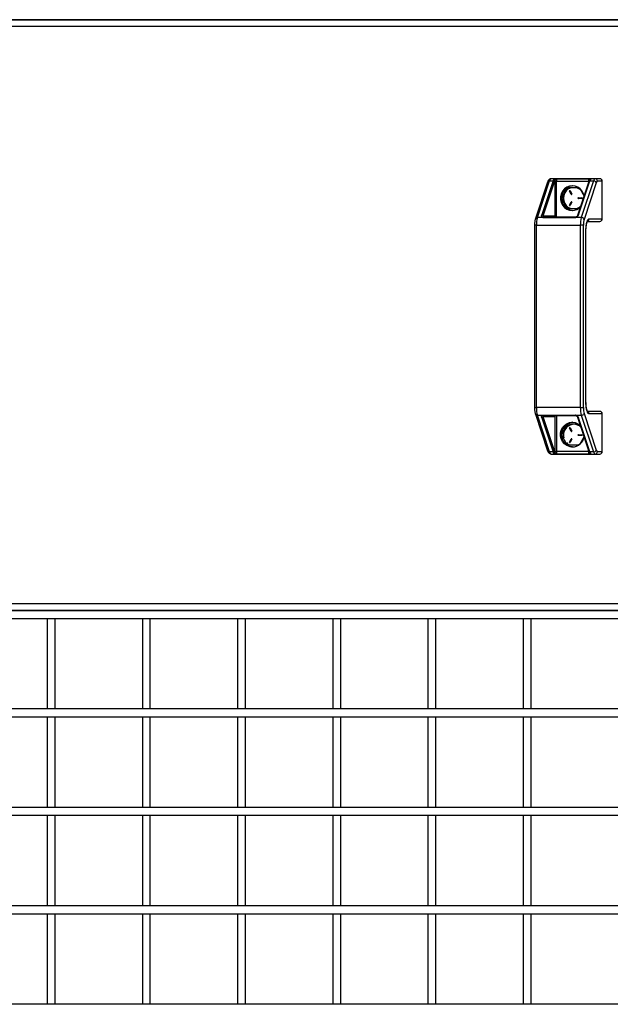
# Model space of a CAD drawing. Header units: inches. Extents: x 0.2 to 10.8, y 0.2 to 8.2.
# Tile 6 of 62: x 4.3 to 4.8, y 2.8 to 3.7. Entities that reach past the tile are written whole.
import ezdxf

# ---------------------------------------------------------------- set-up
doc = ezdxf.new("R2010")
doc.units = ezdxf.units.IN
doc.header["$MEASUREMENT"] = 0

msp = doc.modelspace()

# ---------------------------------------------------------------- linework, layer by layer
for p, q in [((3.37848, 3.67025), (5.03789, 3.67025)), ((5.03789, 3.67025), (3.37913, 3.67025)), ((3.3777, 3.66473), (5.03789, 3.66473)), ((4.73651, 3.50285), (4.74684, 3.53385)), ((4.74986, 3.53385), (4.74024, 3.50497)), ((4.74684, 3.53385), (4.74986, 3.53385)), ((4.78533, 3.53561), (4.74816, 3.53561)), ((4.7513, 3.53351), (4.7513, 3.50415)), ((4.7513, 3.53351), (4.75257, 3.53351)), ((4.75257, 3.53351), (4.77968, 3.53351)), ((4.75257, 3.50311), (4.75257, 3.53351)), ((4.75309, 3.5356), (4.7802, 3.5356)), ((4.78017, 3.53336), (4.77055, 3.50448)), ((4.77138, 3.50497), (4.78099, 3.53385)), ((4.78401, 3.53385), (4.77369, 3.50285)), ((4.77968, 3.53351), (4.77968, 3.5319)), ((4.77968, 3.53351), (4.78042, 3.53351)), ((4.78099, 3.53385), (4.78401, 3.53385)), ((4.7893, 3.53561), (4.78533, 3.53561)), ((4.79131, 3.53352), (4.78735, 3.53352)), ((4.79131, 3.50165), (4.79131, 3.53352)), ((4.79138, 3.53352), (4.79131, 3.53352)), ((4.79138, 3.50165), (4.79138, 3.53352)), ((4.74519, 3.53286), (4.73487, 3.50186)), ((4.74141, 3.50415), (4.75103, 3.53303)), ((4.75682, 3.51921), (4.76185, 3.52823)), ((4.76185, 3.52823), (4.77116, 3.52823)), ((4.76523, 3.52247), (4.76374, 3.52515)), ((4.76374, 3.52515), (4.76385, 3.52515)), ((4.76385, 3.52515), (4.76534, 3.52247)), ((4.7642, 3.52543), (4.76569, 3.52274)), ((4.77241, 3.52735), (4.77601, 3.52088)), ((4.78635, 3.53221), (4.77603, 3.5012)), ((4.75749, 3.51921), (4.75682, 3.51921)), ((4.76185, 3.51019), (4.75682, 3.51921)), ((4.76534, 3.52247), (4.76523, 3.52247)), ((4.77114, 3.51948), (4.77414, 3.51948)), ((4.77414, 3.51894), (4.77114, 3.51894)), ((4.77116, 3.51019), (4.76185, 3.51019)), ((4.76374, 3.51327), (4.76523, 3.51595)), ((4.76385, 3.51327), (4.76374, 3.51327)), ((4.76534, 3.51595), (4.76385, 3.51327)), ((4.76569, 3.51568), (4.7642, 3.513)), ((4.76534, 3.51595), (4.76523, 3.51595)), ((4.77325, 3.51259), (4.77241, 3.51107)), ((4.74114, 3.50285), (4.73651, 3.50285)), ((4.74141, 3.50415), (4.7513, 3.50415)), ((4.76858, 3.50261), (4.74147, 3.50261)), ((4.76893, 3.50311), (4.74182, 3.50311)), ((4.77369, 3.50285), (4.76907, 3.50285)), ((4.76952, 3.50329), (4.76927, 3.50318)), ((4.78026, 3.50165), (4.79131, 3.50165)), ((4.79131, 3.50165), (4.79138, 3.50165)), ((4.73414, 3.49627), (4.73414, 3.342)), ((4.73568, 3.49627), (4.73414, 3.49627)), ((4.73568, 3.49627), (4.77285, 3.49627)), ((4.73568, 3.342), (4.73568, 3.49627)), ((4.7754, 3.49627), (4.77285, 3.49627)), ((4.77285, 3.49627), (4.77285, 3.342)), ((4.7754, 3.342), (4.7754, 3.49627)), ((4.77888, 3.49956), (4.7893, 3.49956)), ((4.77756, 3.34704), (4.77756, 3.49123)), ((4.77756, 3.49123), (4.77763, 3.49123)), ((4.77763, 3.34704), (4.77763, 3.49123)), ((4.73414, 3.342), (4.73568, 3.342)), ((4.77285, 3.342), (4.73568, 3.342)), ((4.77285, 3.342), (4.7754, 3.342)), ((4.77763, 3.34704), (4.77756, 3.34704)), ((4.73487, 3.33641), (4.74519, 3.3054)), ((4.73651, 3.33542), (4.74114, 3.33542)), ((4.74684, 3.30442), (4.73651, 3.33542)), ((4.7513, 3.33412), (4.74141, 3.33412)), ((4.75103, 3.30524), (4.74141, 3.33412)), ((4.74147, 3.33566), (4.76858, 3.33566)), ((4.74182, 3.33516), (4.76893, 3.33516)), ((4.7513, 3.33412), (4.7513, 3.30475)), ((4.75257, 3.33516), (4.75257, 3.30475)), ((4.76907, 3.33542), (4.77369, 3.33542)), ((4.76927, 3.33509), (4.76952, 3.33498)), ((4.77055, 3.33379), (4.78017, 3.30491)), ((4.77369, 3.33542), (4.78401, 3.30442)), ((4.77603, 3.33707), (4.78635, 3.30606)), ((4.7893, 3.33871), (4.77888, 3.33871)), ((4.79131, 3.33662), (4.78026, 3.33662)), ((4.79131, 3.30475), (4.79131, 3.33662)), ((4.79138, 3.33662), (4.79131, 3.33662)), ((4.79138, 3.30475), (4.79138, 3.33662)), ((4.74024, 3.3333), (4.74986, 3.30442)), ((4.75682, 3.31908), (4.76185, 3.3281)), ((4.76185, 3.3281), (4.77116, 3.3281)), ((4.76401, 3.3281), (4.76384, 3.32781)), ((4.77136, 3.32781), (4.76736, 3.32781)), ((4.78099, 3.30442), (4.77138, 3.3333)), ((4.77241, 3.32722), (4.77323, 3.32574)), ((4.75682, 3.31908), (4.7576, 3.31908)), ((4.76185, 3.31006), (4.75682, 3.31908)), ((4.75973, 3.32325), (4.7576, 3.31908)), ((4.76523, 3.32195), (4.76374, 3.32463)), ((4.76374, 3.32463), (4.76385, 3.32463)), ((4.76385, 3.32463), (4.76534, 3.32195)), ((4.7642, 3.32491), (4.76569, 3.32222)), ((4.76534, 3.32195), (4.76523, 3.32195)), ((4.77114, 3.31896), (4.77414, 3.31896)), ((4.77414, 3.31842), (4.77114, 3.31842)), ((4.77601, 3.3174), (4.77241, 3.31094)), ((4.77116, 3.31006), (4.76185, 3.31006)), ((4.76374, 3.31275), (4.76523, 3.31543)), ((4.76385, 3.31275), (4.76374, 3.31275)), ((4.76534, 3.31543), (4.76385, 3.31275)), ((4.76569, 3.31516), (4.7642, 3.31248)), ((4.76534, 3.31543), (4.76523, 3.31543)), ((4.74986, 3.30442), (4.74684, 3.30442)), ((4.74816, 3.30266), (4.78533, 3.30266)), ((4.7513, 3.30475), (4.75257, 3.30475)), ((4.77968, 3.30475), (4.75257, 3.30475)), ((4.7802, 3.30267), (4.75309, 3.30267)), ((4.77968, 3.30475), (4.77968, 3.30637)), ((4.78042, 3.30475), (4.77968, 3.30475)), ((4.78401, 3.30442), (4.78099, 3.30442)), ((4.78533, 3.30266), (4.7893, 3.30266)), ((4.78735, 3.30475), (4.79131, 3.30475)), ((4.79131, 3.30475), (4.79138, 3.30475)), ((5.03789, 3.17577), (3.3777, 3.17577)), ((5.03789, 3.17025), (3.37848, 3.17025)), ((3.37913, 3.17025), (5.03789, 3.17025)), ((3.37848, 3.16359), (5.03789, 3.16359)), ((4.32205, 3.16359), (4.32205, 3.08692)), ((4.32872, 3.08692), (4.32872, 3.16359)), ((4.40255, 3.16359), (4.40255, 3.08692)), ((4.40921, 3.08692), (4.40921, 3.16359)), ((4.48304, 3.16359), (4.48304, 3.08692)), ((4.48971, 3.08692), (4.48971, 3.16359)), ((4.56353, 3.16359), (4.56353, 3.08692)), ((4.5702, 3.08692), (4.5702, 3.16359)), ((4.64403, 3.16359), (4.64403, 3.08692)), ((4.6507, 3.08692), (4.6507, 3.16359)), ((4.72452, 3.16359), (4.72452, 3.08692)), ((4.73119, 3.08692), (4.73119, 3.16359)), ((5.03789, 3.08692), (3.37848, 3.08692)), ((3.37848, 3.08025), (5.03789, 3.08025)), ((4.32205, 3.08025), (4.32205, 3.00359)), ((4.32872, 3.00359), (4.32872, 3.08025)), ((4.40255, 3.08025), (4.40255, 3.00359)), ((4.40921, 3.00359), (4.40921, 3.08025)), ((4.48304, 3.08025), (4.48304, 3.00359)), ((4.48971, 3.00359), (4.48971, 3.08025)), ((4.56353, 3.08025), (4.56353, 3.00359)), ((4.5702, 3.00359), (4.5702, 3.08025)), ((4.64403, 3.08025), (4.64403, 3.00359)), ((4.6507, 3.00359), (4.6507, 3.08025)), ((4.72452, 3.08025), (4.72452, 3.00359)), ((4.73119, 3.00359), (4.73119, 3.08025)), ((5.03789, 3.00359), (3.37848, 3.00359)), ((3.37848, 2.99692), (5.03789, 2.99692)), ((4.32205, 2.99692), (4.32205, 2.92025)), ((4.32872, 2.92025), (4.32872, 2.99692)), ((4.40255, 2.99692), (4.40255, 2.92025)), ((4.40921, 2.92025), (4.40921, 2.99692)), ((4.48304, 2.99692), (4.48304, 2.92025)), ((4.48971, 2.92025), (4.48971, 2.99692)), ((4.56353, 2.99692), (4.56353, 2.92025)), ((4.5702, 2.92025), (4.5702, 2.99692)), ((4.64403, 2.99692), (4.64403, 2.92025)), ((4.6507, 2.92025), (4.6507, 2.99692)), ((4.72452, 2.99692), (4.72452, 2.92025)), ((4.73119, 2.92025), (4.73119, 2.99692)), ((5.03789, 2.92025), (3.37848, 2.92025)), ((3.37848, 2.91359), (5.03789, 2.91359)), ((4.32205, 2.91359), (4.32205, 2.83692)), ((4.32872, 2.83692), (4.32872, 2.91359)), ((4.40255, 2.91359), (4.40255, 2.83692)), ((4.40921, 2.83692), (4.40921, 2.91359)), ((4.48304, 2.91359), (4.48304, 2.83692)), ((4.48971, 2.83692), (4.48971, 2.91359)), ((4.56353, 2.91359), (4.56353, 2.83692)), ((4.5702, 2.83692), (4.5702, 2.91359)), ((4.64403, 2.91359), (4.64403, 2.83692)), ((4.6507, 2.83692), (4.6507, 2.91359)), ((4.72452, 2.91359), (4.72452, 2.83692)), ((4.73119, 2.83692), (4.73119, 2.91359)), ((5.03789, 2.83692), (3.37848, 2.83692))]:
    msp.add_line(p, q)
at = {"flags": 128}
for points in [[(4.77605, 3.52097), (4.77554, 3.52291), (4.77441, 3.52513), (4.7728, 3.52701), (4.77081, 3.52843), (4.76854, 3.52933), (4.76613, 3.52963), (4.76372, 3.52933), (4.76145, 3.52843), (4.75946, 3.52701), (4.75785, 3.52513), (4.75672, 3.52291), (4.75614, 3.52047), (4.75614, 3.51796), (4.75672, 3.51552), (4.75785, 3.51329), (4.75946, 3.51141), (4.76145, 3.50999), (4.76372, 3.5091), (4.76613, 3.50879)], [(4.76948, 3.50328), (4.76947, 3.50327), (4.76945, 3.50326)], [(4.76944, 3.33502), (4.76947, 3.335), (4.76948, 3.33499)], [(4.76613, 3.30867), (4.76372, 3.30897), (4.76145, 3.30986), (4.75946, 3.31129), (4.75785, 3.31316), (4.75672, 3.31539), (4.75614, 3.31783), (4.75614, 3.32034), (4.75672, 3.32278), (4.75785, 3.325), (4.75946, 3.32688), (4.76145, 3.32831), (4.76372, 3.3292), (4.76613, 3.3295), (4.76854, 3.3292), (4.77081, 3.32831), (4.7728, 3.32688), (4.77288, 3.32681)]]:
    msp.add_lwpolyline(points, dxfattribs=at)
for centre, radius, start, end in [((4.7467, 3.53221), 0.00164, 85.20978, 156.68015), ((4.74896, 3.53363), 0.00213, 111.94471, 173.97008), ((4.75598, 3.53185), 0.00644, 154.5102, 161.94664), ((4.74991, 3.53267), 0.00118, 17.51254, 92.35242), ((4.75018, 3.53349), 0.00114, 11.07734, 90.79538), ((4.75521, 3.53397), 0.00268, 142.55116, 189.76792), ((4.78232, 3.53397), 0.00268, 142.55116, 189.76792), ((4.78092, 3.53303), 0.000821, 85.20978, 156.68015), ((4.78124, 3.5338), 0.000826, 85.89002, 186.65739), ((4.78712, 3.53185), 0.00644, 154.5102, 161.94664), ((4.78613, 3.53363), 0.00213, 111.94471, 173.97008), ((4.78411, 3.5315), 0.00236, 17.51254, 92.35242), ((4.7853, 3.53356), 0.00205, 359.02424, 88.98981), ((4.7893, 3.53352), 0.00208, 360, 90), ((4.78926, 3.53356), 0.00205, 359.02424, 88.98981), ((4.76731, 3.51928), 0.01049, 121.34542, 180.35973), ((4.76744, 3.51955), 0.00879, 98.77986, 151.28941), ((4.7669, 3.51982), 0.00981, 92.27548, 120.94696), ((4.76396, 3.52529), 0.000267, 30.06813, 211.66683), ((4.76408, 3.52529), 0.000275, 103.50112, 209.74283), ((4.76731, 3.51965), 0.00868, 48.29013, 81.36529), ((4.76731, 3.51915), 0.01049, 179.64027, 238.65458), ((4.76794, 3.51921), 0.00939, 150.9571, 209.0429), ((4.76547, 3.5226), 0.000267, 210.06813, 31.66683), ((4.76557, 3.5226), 0.000264, 208.68744, 257.63605), ((4.77115, 3.51921), 0.000274, 91.59839, 268.40161), ((4.77126, 3.51921), 0.000274, 91.59839, 268.40161), ((4.77413, 3.51921), 0.000274, 271.59839, 88.40161), ((4.76746, 3.51891), 0.00882, 208.81562, 261.11512), ((4.7669, 3.5186), 0.00981, 239.05304, 267.72452), ((4.76396, 3.51313), 0.000267, 148.33317, 329.93187), ((4.76408, 3.51313), 0.000275, 150.0997, 256.65635), ((4.76547, 3.51582), 0.000267, 328.33317, 149.93187), ((4.76557, 3.51583), 0.000264, 102.36396, 151.31256), ((4.76609, 3.5187), 0.0099, 270.21595, 313.34728), ((4.76731, 3.51877), 0.00867, 278.61524, 311.72935), ((4.73638, 3.50121), 0.00164, 85.18143, 157.12437), ((4.75809, 3.49677), 0.02242, 164.277, 181.28862), ((4.74029, 3.50379), 0.00118, 17.51254, 92.35242), ((4.74105, 3.5025), 0.000795, 71.19635, 121.73042), ((4.74164, 3.50205), 0.000943, 104.77721, 122.63957), ((4.74182, 3.50409), 0.00098, 238.67822, 269.94068), ((4.74206, 3.50256), 0.000592, 113.96943, 175.84609), ((4.76917, 3.50256), 0.000592, 113.96943, 175.84609), ((4.76863, 3.50247), 0.000575, 41.06697, 59.49361), ((4.76955, 3.503), 0.00029, 36.64157, 104.03681), ((4.77131, 3.50415), 0.000819, 85.16345, 157.40718), ((4.79527, 3.49677), 0.02242, 164.277, 181.28862), ((4.77378, 3.50049), 0.00236, 17.51254, 92.35242), ((4.77817, 3.50163), 0.00209, 296.59598, 0.47179), ((4.7893, 3.50165), 0.00208, 270, 0), ((4.78926, 3.50161), 0.00205, 271.01019, 0.97576), ((4.75809, 3.3415), 0.02242, 178.71138, 195.723), ((4.79527, 3.3415), 0.02242, 178.71138, 195.723), ((4.73638, 3.33706), 0.00164, 203.00422, 274.81038), ((4.74029, 3.33448), 0.00118, 267.64758, 342.48746), ((4.74105, 3.33577), 0.000795, 238.26958, 288.80365), ((4.74164, 3.33622), 0.000943, 237.36043, 255.22279), ((4.74182, 3.33418), 0.00098, 90.05932, 121.32178), ((4.74206, 3.3357), 0.000592, 184.15391, 246.03057), ((4.76917, 3.3357), 0.000592, 184.15391, 246.03057), ((4.76863, 3.3358), 0.000575, 300.50639, 318.93303), ((4.76954, 3.33531), 0.000323, 259.86363, 319.48068), ((4.77131, 3.33412), 0.000819, 202.59282, 274.83655), ((4.77378, 3.33778), 0.00236, 267.64758, 342.48746), ((4.77817, 3.33664), 0.00209, 359.52771, 63.45461), ((4.7893, 3.33662), 0.00208, 0, 90), ((4.78926, 3.33666), 0.00205, 359.02424, 88.98981), ((4.76731, 3.31915), 0.01049, 121.34542, 180.35973), ((4.76742, 3.31905), 0.00876, 90.39021, 151.34475), ((4.7669, 3.31969), 0.00981, 92.27548, 120.94696), ((4.76396, 3.32477), 0.000267, 30.06813, 211.66683), ((4.76408, 3.32477), 0.000275, 103.50112, 209.74283), ((4.76733, 3.31915), 0.00865, 45.79119, 89.82546), ((4.76731, 3.31902), 0.01049, 179.64027, 238.65458), ((4.76794, 3.31869), 0.00939, 150.96087, 195.05257), ((4.76547, 3.32208), 0.000267, 210.06813, 31.66683), ((4.76557, 3.32207), 0.000264, 208.68744, 257.63604), ((4.76598, 3.31884), 0.01018, 270.82554, 351.2988), ((4.77115, 3.31869), 0.000274, 91.59839, 268.40161), ((4.77126, 3.31869), 0.000274, 91.59839, 268.40161), ((4.77413, 3.31869), 0.000274, 271.59839, 88.40161), ((4.76746, 3.31834), 0.00878, 223.40295, 250.49055), ((4.7669, 3.31847), 0.00981, 239.05304, 267.72452), ((4.76396, 3.31261), 0.000267, 148.33317, 329.93187), ((4.76408, 3.31261), 0.000275, 150.0997, 256.65635), ((4.76547, 3.3153), 0.000267, 328.33317, 149.93187), ((4.76557, 3.31531), 0.000264, 102.36396, 151.31256), ((4.7673, 3.31827), 0.0087, 289.4257, 308.21229), ((4.7467, 3.30605), 0.00164, 203.31985, 274.79022), ((4.74896, 3.30464), 0.00213, 186.02992, 248.05529), ((4.74991, 3.30559), 0.00118, 267.64758, 342.48746), ((4.75598, 3.30641), 0.00644, 198.05336, 205.4898), ((4.75018, 3.30478), 0.00114, 269.20462, 348.92266), ((4.75521, 3.3043), 0.00268, 170.23208, 217.44884), ((4.78232, 3.3043), 0.00268, 170.23208, 217.44884), ((4.78092, 3.30524), 0.000821, 203.31985, 274.79022), ((4.78124, 3.30446), 0.000826, 173.34261, 274.10998), ((4.78712, 3.30641), 0.00644, 198.05336, 205.4898), ((4.78411, 3.30677), 0.00236, 267.64758, 342.48746), ((4.78613, 3.30464), 0.00213, 186.02992, 248.05529), ((4.7853, 3.30471), 0.00205, 271.01019, 0.97576), ((4.7893, 3.30475), 0.00208, 270, 0), ((4.78926, 3.30471), 0.00205, 271.01019, 0.97576)]:
    msp.add_arc(centre, radius, start, end)
for centre, major_axis, start_param, end_param in [((4.7523, 3.50415), (0.000826, -0.000826), 4.057891, 5.628687), ((4.7523, 3.33412), (0.000826, 0.000826), 0.654498, 2.225295)]:
    msp.add_ellipse(centre, major_axis=major_axis, ratio=0.767327, start_param=start_param, end_param=end_param)
for points, knots in [([(4.74816, 3.53556), (4.74787, 3.53555), (4.74721, 3.53552), (4.74634, 3.53493), (4.7457, 3.53409), (4.74536, 3.53341), (4.74522, 3.53292), (4.7452, 3.53285)], [0, 0, 0, 0, 0.17404, 0.404938, 0.660867, 0.947675, 1, 1, 1, 1]), ([(4.75017, 3.53463), (4.75019, 3.53466), (4.75022, 3.53473), (4.75029, 3.53482), (4.75037, 3.53491), (4.75047, 3.535), (4.75062, 3.53511), (4.75087, 3.53524), (4.75124, 3.53537), (4.75166, 3.53546), (4.75211, 3.53553), (4.7526, 3.53557), (4.75292, 3.53559), (4.75309, 3.5356)], [0, 0, 0, 0, 0.050066, 0.099999, 0.149963, 0.200126, 0.250652, 0.374555, 0.500622, 0.620518, 0.749429, 0.874729, 1, 1, 1, 1]), ([(4.7513, 3.53371), (4.75134, 3.53387), (4.75141, 3.53404), (4.75161, 3.53439), (4.75174, 3.53457), (4.75204, 3.53494), (4.75222, 3.53513), (4.75263, 3.53546), (4.75285, 3.53558), (4.75309, 3.5356)], [0, 0, 0, 0, 0.25, 0.25, 0.5, 0.5, 0.75, 0.75, 1, 1, 1, 1]), ([(4.7802, 3.5356), (4.7803, 3.53559), (4.7805, 3.53557), (4.78079, 3.53553), (4.78104, 3.53546), (4.78123, 3.53537), (4.78136, 3.53524), (4.78141, 3.5351), (4.78141, 3.53494), (4.78138, 3.53479), (4.78133, 3.53468), (4.7813, 3.53463)], [0, 0, 0, 0, 0.125383, 0.250596, 0.379497, 0.499418, 0.625476, 0.749405, 0.833376, 0.916652, 1, 1, 1, 1]), ([(4.7802, 3.5356), (4.78021, 3.53555), (4.78025, 3.53546), (4.78039, 3.5349), (4.7804, 3.53433), (4.78041, 3.53399)], [0, 0, 0, 0, 0.281608, 0.563166, 1, 1, 1, 1]), ([(4.78735, 3.53352), (4.78732, 3.53352), (4.78727, 3.53352), (4.78719, 3.5335), (4.78712, 3.53346), (4.78704, 3.53341), (4.78697, 3.53335), (4.78689, 3.53328), (4.7868, 3.53316), (4.7867, 3.533), (4.78658, 3.53278), (4.78646, 3.53251), (4.78639, 3.53231), (4.78635, 3.53221)], [0, 0, 0, 0, 0.07181, 0.143228, 0.214414, 0.285528, 0.356731, 0.428184, 0.500046, 0.625425, 0.74997, 0.874541, 1, 1, 1, 1]), ([(4.73488, 3.50184), (4.73478, 3.50155), (4.73459, 3.50095), (4.73441, 3.49995), (4.73427, 3.49889), (4.73416, 3.49769), (4.73415, 3.49679), (4.73414, 3.49627)], [0, 0, 0, 0, 0.195087, 0.402032, 0.565917, 0.751397, 1, 1, 1, 1]), ([(4.74064, 3.50317), (4.7404, 3.50335), (4.74023, 3.50362), (4.74009, 3.50425), (4.74012, 3.50461), (4.74024, 3.50497)], [0, 0, 0, 0, 0.5, 0.5, 1, 1, 1, 1]), ([(4.74147, 3.50261), (4.7414, 3.50265), (4.74129, 3.50273), (4.74118, 3.50281), (4.74114, 3.50285)], [0, 0, 0, 0, 0.5825818, 1, 1, 1, 1]), ([(4.74141, 3.50415), (4.74129, 3.50397), (4.74122, 3.50379), (4.74118, 3.50347), (4.74122, 3.50334), (4.74131, 3.50325)], [0, 0, 0, 0, 0.5, 0.5, 1, 1, 1, 1]), ([(4.76907, 3.50285), (4.769, 3.50281), (4.76884, 3.50273), (4.76867, 3.50265), (4.76858, 3.50261)], [0, 0, 0, 0, 0.417418, 1, 1, 1, 1]), ([(4.76926, 3.50318), (4.76923, 3.50317), (4.76915, 3.50312), (4.76902, 3.50312), (4.76893, 3.50312)], [0, 0, 0, 0, 0.294678, 1, 1, 1, 1]), ([(4.77055, 3.50447), (4.77044, 3.50424), (4.77028, 3.50391), (4.76987, 3.50351), (4.76961, 3.50335), (4.76949, 3.50328)], [0, 0, 0, 0, 0.555236, 0.797611, 1, 1, 1, 1]), ([(4.77138, 3.50497), (4.77125, 3.50461), (4.77104, 3.50425), (4.77049, 3.50362), (4.77014, 3.50335), (4.76978, 3.50317)], [0, 0, 0, 0, 0.5, 0.5, 1, 1, 1, 1]), ([(4.77756, 3.49123), (4.77756, 3.49136), (4.77756, 3.49161), (4.77757, 3.49199), (4.77758, 3.49237), (4.77759, 3.49275), (4.77761, 3.49333), (4.77766, 3.49411), (4.77775, 3.49508), (4.77786, 3.49603), (4.77804, 3.49726), (4.77834, 3.49865), (4.7787, 3.49978), (4.77902, 3.5005), (4.77926, 3.50093), (4.77951, 3.50126), (4.77973, 3.50146), (4.77993, 3.50158), (4.78009, 3.50164), (4.7802, 3.50164), (4.78026, 3.50165)], [0, 0, 0, 0, 0.0233358, 0.0466288, 0.0699105, 0.0932121, 0.1165649, 0.1783022, 0.2400921, 0.3044035, 0.3687678, 0.5000056, 0.6312435, 0.695555, 0.7599192, 0.8216565, 0.8834464, 0.92231, 0.9611128, 1, 1, 1, 1]), ([(4.77763, 3.49123), (4.77764, 3.49198), (4.77766, 3.49303), (4.77777, 3.49449), (4.77789, 3.49564), (4.77808, 3.49685), (4.7783, 3.49791), (4.77854, 3.49877), (4.77879, 3.4994), (4.77896, 3.49975), (4.77908, 3.49987), (4.77905, 3.49985), (4.77905, 3.49985)], [0, 0, 0, 0, 0.179855, 0.250558, 0.364947, 0.477987, 0.592737, 0.704287, 0.80997, 0.907744, 0.997317, 1, 1, 1, 1]), ([(4.73414, 3.342), (4.73415, 3.34134), (4.73417, 3.34041), (4.73429, 3.33914), (4.73443, 3.33816), (4.73463, 3.3372), (4.7348, 3.33666), (4.73487, 3.33642)], [0, 0, 0, 0, 0.318116, 0.441484, 0.641722, 0.839574, 1, 1, 1, 1]), ([(4.78026, 3.33662), (4.78022, 3.33662), (4.78016, 3.33663), (4.78006, 3.33665), (4.77996, 3.33668), (4.77986, 3.33673), (4.77971, 3.33683), (4.77951, 3.33701), (4.77926, 3.33734), (4.77902, 3.33777), (4.7787, 3.33849), (4.77834, 3.33962), (4.77804, 3.34101), (4.77786, 3.34224), (4.77775, 3.34318), (4.77766, 3.34416), (4.77761, 3.34502), (4.77758, 3.34577), (4.77756, 3.3464), (4.77756, 3.34683), (4.77756, 3.34704)], [0, 0, 0, 0, 0.023336, 0.046629, 0.069911, 0.093212, 0.116565, 0.178302, 0.240092, 0.304403, 0.368768, 0.500006, 0.631244, 0.695555, 0.759919, 0.821657, 0.883446, 0.92231, 0.961113, 1, 1, 1, 1]), ([(4.77904, 3.33843), (4.77905, 3.33842), (4.77908, 3.33839), (4.77895, 3.33853), (4.77877, 3.33892), (4.77851, 3.33962), (4.77824, 3.34063), (4.778, 3.34187), (4.77783, 3.34318), (4.77771, 3.34445), (4.77765, 3.34572), (4.77764, 3.34662), (4.77763, 3.34704)], [0, 0, 0, 0, 0.004299, 0.09808, 0.200577, 0.311422, 0.43056, 0.574834, 0.690284, 0.786282, 0.898879, 1, 1, 1, 1]), ([(4.74024, 3.3333), (4.74012, 3.33366), (4.74009, 3.33402), (4.74023, 3.33465), (4.7404, 3.33491), (4.74064, 3.3351)], [0, 0, 0, 0, 0.5, 0.5, 1, 1, 1, 1]), ([(4.74114, 3.33542), (4.74118, 3.33546), (4.74129, 3.33553), (4.7414, 3.33561), (4.74147, 3.33566)], [0, 0, 0, 0, 0.417418, 1, 1, 1, 1]), ([(4.74131, 3.33502), (4.74122, 3.33493), (4.74118, 3.3348), (4.74122, 3.33448), (4.74129, 3.3343), (4.74141, 3.33412)], [0, 0, 0, 0, 0.5, 0.5, 1, 1, 1, 1]), ([(4.76858, 3.33566), (4.76867, 3.33561), (4.76884, 3.33553), (4.769, 3.33546), (4.76907, 3.33542)], [0, 0, 0, 0, 0.5825818, 1, 1, 1, 1]), ([(4.76894, 3.33515), (4.76896, 3.33516), (4.76908, 3.33517), (4.76918, 3.33512), (4.76926, 3.33508)], [0, 0, 0, 0, 0.213261, 1, 1, 1, 1]), ([(4.76949, 3.33499), (4.76961, 3.33491), (4.76987, 3.33476), (4.77028, 3.33436), (4.77044, 3.33403), (4.77055, 3.3338)], [0, 0, 0, 0, 0.202389, 0.444764, 1, 1, 1, 1]), ([(4.76978, 3.3351), (4.77014, 3.33491), (4.77049, 3.33465), (4.77104, 3.33402), (4.77125, 3.33366), (4.77138, 3.3333)], [0, 0, 0, 0, 0.5, 0.5, 1, 1, 1, 1]), ([(4.7452, 3.30542), (4.74522, 3.30535), (4.74533, 3.30495), (4.74563, 3.30433), (4.74614, 3.30355), (4.74691, 3.30295), (4.74765, 3.30263), (4.74806, 3.30269), (4.74815, 3.30271)], [0, 0, 0, 0, 0.049783, 0.281999, 0.525816, 0.738856, 0.948313, 1, 1, 1, 1]), ([(4.75309, 3.30267), (4.75292, 3.30268), (4.7526, 3.3027), (4.75211, 3.30274), (4.75166, 3.30281), (4.75124, 3.3029), (4.75087, 3.30303), (4.75059, 3.30317), (4.7504, 3.30333), (4.75026, 3.30347), (4.7502, 3.30359), (4.75017, 3.30364)], [0, 0, 0, 0, 0.125383, 0.250596, 0.379497, 0.499418, 0.625476, 0.749405, 0.833376, 0.916652, 1, 1, 1, 1]), ([(4.75309, 3.30267), (4.75285, 3.30269), (4.75263, 3.30281), (4.75222, 3.30314), (4.75204, 3.30333), (4.75174, 3.3037), (4.75161, 3.30388), (4.75141, 3.30423), (4.75134, 3.3044), (4.7513, 3.30456)], [0, 0, 0, 0, 0.25, 0.25, 0.5, 0.5, 0.75, 0.75, 1, 1, 1, 1]), ([(4.78041, 3.30428), (4.7804, 3.30394), (4.78039, 3.30337), (4.78025, 3.30281), (4.78021, 3.30272), (4.7802, 3.30267)], [0, 0, 0, 0, 0.436818, 0.718368, 1, 1, 1, 1]), ([(4.7813, 3.30364), (4.78132, 3.30361), (4.78135, 3.30354), (4.78138, 3.30345), (4.7814, 3.30336), (4.78141, 3.30327), (4.78141, 3.30316), (4.78136, 3.30303), (4.78123, 3.3029), (4.78104, 3.30281), (4.78079, 3.30274), (4.7805, 3.3027), (4.7803, 3.30268), (4.7802, 3.30267)], [0, 0, 0, 0, 0.050066, 0.099999, 0.149963, 0.200126, 0.250652, 0.374555, 0.500622, 0.620518, 0.749429, 0.874729, 1, 1, 1, 1]), ([(4.78635, 3.30606), (4.78637, 3.306), (4.78642, 3.30588), (4.78648, 3.30572), (4.78654, 3.30557), (4.78661, 3.30543), (4.78668, 3.3053), (4.78675, 3.30519), (4.78684, 3.30506), (4.78695, 3.30493), (4.78708, 3.30482), (4.78721, 3.30476), (4.7873, 3.30475), (4.78735, 3.30475)], [0, 0, 0, 0, 0.07181, 0.143228, 0.214414, 0.285528, 0.356731, 0.428184, 0.500046, 0.625425, 0.74997, 0.874541, 1, 1, 1, 1])]:
    msp.add_open_spline(points, degree=3, knots=knots)
for points in [[(4.7513, 3.53371), (4.7512, 3.53351), (4.75111, 3.53329), (4.75103, 3.53303)], [(4.7513, 3.53351), (4.7513, 3.53358), (4.7513, 3.53364), (4.7513, 3.53371)], [(4.78015, 3.53303), (4.78024, 3.53329), (4.78033, 3.53351), (4.78042, 3.53371)], [(4.76248, 3.52833), (4.76153, 3.52684), (4.7606, 3.52532), (4.75973, 3.52377)], [(4.75973, 3.52377), (4.75886, 3.52221), (4.7581, 3.5207), (4.7574, 3.51921)], [(4.7574, 3.51921), (4.7581, 3.51772), (4.75886, 3.51621), (4.75973, 3.51465)], [(4.75973, 3.51465), (4.7606, 3.5131), (4.76153, 3.51159), (4.76248, 3.5101)], [(4.74114, 3.50285), (4.74096, 3.50295), (4.74079, 3.50306), (4.74064, 3.50317)], [(4.74131, 3.50325), (4.74134, 3.50319), (4.74137, 3.50311), (4.7414, 3.50296)], [(4.7414, 3.50296), (4.74142, 3.50287), (4.74144, 3.50275), (4.74147, 3.50261)], [(4.76858, 3.50261), (4.76869, 3.50275), (4.76881, 3.50287), (4.76892, 3.50296)], [(4.76892, 3.50296), (4.7691, 3.50311), (4.76928, 3.50319), (4.76944, 3.50325)], [(4.76978, 3.50317), (4.76955, 3.50306), (4.76931, 3.50295), (4.76907, 3.50285)], [(4.77603, 3.5012), (4.77564, 3.50002), (4.7754, 3.49819), (4.7754, 3.49627)], [(4.7754, 3.342), (4.7754, 3.34007), (4.77564, 3.33825), (4.77603, 3.33707)], [(4.74064, 3.3351), (4.74079, 3.33521), (4.74096, 3.33532), (4.74114, 3.33542)], [(4.7414, 3.33531), (4.74137, 3.33516), (4.74134, 3.33508), (4.74131, 3.33502)], [(4.74147, 3.33566), (4.74144, 3.33552), (4.74142, 3.3354), (4.7414, 3.33531)], [(4.76892, 3.33531), (4.76881, 3.3354), (4.76869, 3.33552), (4.76858, 3.33566)], [(4.76944, 3.33502), (4.76928, 3.33508), (4.7691, 3.33516), (4.76892, 3.33531)], [(4.76907, 3.33542), (4.76931, 3.33532), (4.76955, 3.33521), (4.76978, 3.3351)], [(4.76248, 3.32781), (4.76153, 3.32632), (4.7606, 3.3248), (4.75973, 3.32325)], [(4.76736, 3.32781), (4.76562, 3.32781), (4.76402, 3.32781), (4.76248, 3.32781)], [(4.75103, 3.30524), (4.75111, 3.30498), (4.7512, 3.30476), (4.7513, 3.30456)], [(4.7513, 3.30456), (4.7513, 3.30463), (4.7513, 3.30469), (4.7513, 3.30475)]]:
    msp.add_open_spline(points, degree=3)

doc.saveas('drawing.dxf')
